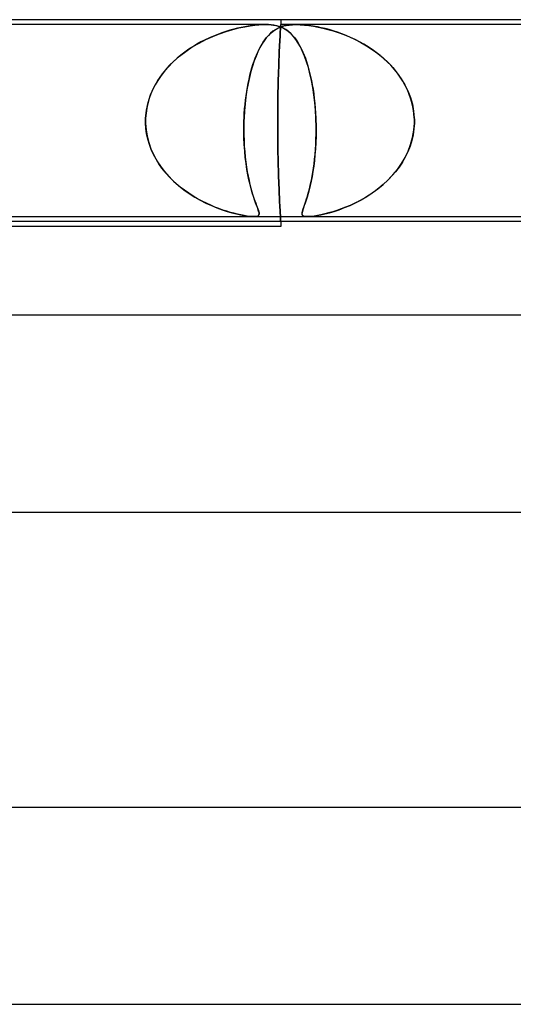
# Model space of a CAD drawing. Header units: millimetres. Extents: x -310 to 310, y -2 to 200.
# Tile 44 of 73: x 28 to 38, y 180 to 200. Entities that reach past the tile are written whole.
import ezdxf

# ---------------------------------------------------------------- set-up
doc = ezdxf.new("R2010")
doc.units = ezdxf.units.MM
doc.layers.add('HIDDEN', color=7, linetype='Continuous')
doc.layers.add('THICK', color=7, linetype='Continuous')

msp = doc.modelspace()

# ---------------------------------------------------------------- linework, layer by layer
at = {"layer": 'HIDDEN'}
for p, q in [((33, 200), (33, 199.9)), ((32.688, 199.9), (25.062, 199.9)), ((31.891, 199.762), (32.024, 199.8)), ((32.045, 199.806), (31.967, 199.785)), ((32.024, 199.8), (32.151, 199.832)), ((32.121, 199.825), (32.045, 199.806)), ((32.195, 199.842), (32.121, 199.825)), ((32.151, 199.832), (32.272, 199.857)), ((32.268, 199.856), (32.195, 199.842)), ((32.341, 199.869), (32.268, 199.856)), ((32.272, 199.857), (32.382, 199.876)), ((32.414, 199.88), (32.341, 199.869)), ((32.382, 199.876), (32.475, 199.888)), ((32.486, 199.889), (32.414, 199.88)), ((32.475, 199.888), (32.553, 199.895)), ((32.556, 199.895), (32.486, 199.889)), ((32.553, 199.895), (32.622, 199.899)), ((32.624, 199.899), (32.556, 199.895)), ((32.622, 199.899), (32.687, 199.9)), ((32.688, 199.9), (32.624, 199.899)), ((32.687, 199.9), (32.748, 199.899)), ((32.75, 199.899), (32.688, 199.9)), ((32.748, 199.899), (32.804, 199.895)), ((32.806, 199.895), (32.75, 199.899)), ((32.804, 199.895), (32.856, 199.889)), ((32.863, 199.888), (32.806, 199.895)), ((32.856, 199.889), (32.903, 199.88)), ((32.922, 199.876), (32.863, 199.888)), ((32.871, 199.785), (32.905, 199.807)), ((32.937, 199.824), (32.888, 199.797)), ((32.903, 199.88), (32.947, 199.869)), ((32.905, 199.807), (32.94, 199.826)), ((32.985, 199.857), (32.922, 199.876)), ((32.987, 199.847), (32.937, 199.824)), ((32.94, 199.826), (32.976, 199.843)), ((32.947, 199.869), (32.987, 199.856)), ((32.976, 199.843), (33.016, 199.858)), ((33.045, 199.832), (32.985, 199.857)), ((33.04, 199.866), (32.987, 199.847)), ((32.987, 199.856), (33.024, 199.842)), ((32.994, 199.797), (32.996, 199.825)), ((32.996, 199.825), (32.994, 199.797)), ((32.996, 199.825), (32.997, 199.848)), ((32.997, 199.848), (32.996, 199.825)), ((32.997, 199.848), (32.998, 199.867)), ((32.998, 199.867), (32.997, 199.848)), ((32.998, 199.867), (32.999, 199.882)), ((32.999, 199.882), (32.998, 199.867)), ((32.999, 199.882), (33, 199.892)), ((33, 199.892), (32.999, 199.882)), ((33, 199.898), (33, 199.9)), ((33, 199.9), (33, 199.898)), ((33.312, 199.9), (33, 199.9)), ((33, 199.892), (33, 199.898)), ((33, 199.898), (33, 199.892)), ((33.016, 199.858), (33.062, 199.872)), ((33.024, 199.842), (33.059, 199.825)), ((33.097, 199.88), (33.04, 199.866)), ((33.103, 199.8), (33.045, 199.832)), ((33.059, 199.825), (33.093, 199.806)), ((33.062, 199.872), (33.113, 199.883)), ((33.093, 199.806), (33.127, 199.785)), ((33.162, 199.891), (33.097, 199.88)), ((33.158, 199.762), (33.103, 199.8)), ((33.113, 199.883), (33.172, 199.892)), ((33.233, 199.898), (33.162, 199.891)), ((33.172, 199.892), (33.238, 199.898)), ((33.313, 199.9), (33.233, 199.898)), ((33.238, 199.898), (33.312, 199.9)), ((33.312, 199.9), (33.394, 199.898)), ((40.938, 199.9), (33.312, 199.9)), ((33.397, 199.898), (33.313, 199.9)), ((33.394, 199.898), (33.482, 199.892)), ((33.485, 199.891), (33.397, 199.898)), ((33.482, 199.892), (33.573, 199.882)), ((33.573, 199.882), (33.485, 199.891)), ((33.661, 199.869), (33.573, 199.882)), ((33.573, 199.882), (33.666, 199.868)), ((33.745, 199.854), (33.661, 199.869)), ((33.666, 199.868), (33.76, 199.851)), ((33.825, 199.837), (33.745, 199.854)), ((33.76, 199.851), (33.858, 199.83)), ((33.903, 199.819), (33.825, 199.837)), ((33.858, 199.83), (33.959, 199.804)), ((33.984, 199.798), (33.903, 199.819)), ((33.959, 199.804), (34.064, 199.774)), ((31.55, 199.631), (31.465, 199.591)), ((31.479, 199.598), (31.618, 199.661)), ((31.636, 199.668), (31.55, 199.631)), ((31.618, 199.661), (31.756, 199.715)), ((31.721, 199.702), (31.636, 199.668)), ((31.804, 199.733), (31.721, 199.702)), ((31.756, 199.715), (31.891, 199.762)), ((31.886, 199.76), (31.804, 199.733)), ((31.967, 199.785), (31.886, 199.76)), ((32.707, 199.63), (32.663, 199.572)), ((32.676, 199.59), (32.707, 199.631)), ((32.751, 199.682), (32.707, 199.63)), ((32.707, 199.631), (32.739, 199.668)), ((32.739, 199.668), (32.771, 199.702)), ((32.796, 199.726), (32.751, 199.682)), ((32.771, 199.702), (32.804, 199.733)), ((32.842, 199.764), (32.796, 199.726)), ((32.804, 199.733), (32.837, 199.761)), ((32.837, 199.761), (32.871, 199.785)), ((32.888, 199.797), (32.842, 199.764)), ((32.983, 199.598), (32.986, 199.645)), ((32.986, 199.645), (32.983, 199.598)), ((32.986, 199.645), (32.988, 199.689)), ((32.988, 199.689), (32.986, 199.645)), ((32.988, 199.689), (32.99, 199.729)), ((32.99, 199.729), (32.988, 199.689)), ((32.99, 199.729), (32.992, 199.765)), ((32.992, 199.765), (32.99, 199.729)), ((32.992, 199.765), (32.994, 199.797)), ((32.994, 199.797), (32.992, 199.765)), ((33.127, 199.785), (33.16, 199.76)), ((33.21, 199.715), (33.158, 199.762)), ((33.16, 199.76), (33.192, 199.733)), ((33.192, 199.733), (33.223, 199.702)), ((33.261, 199.661), (33.21, 199.715)), ((33.223, 199.702), (33.254, 199.668)), ((33.254, 199.668), (33.285, 199.631)), ((33.31, 199.598), (33.261, 199.661)), ((33.285, 199.631), (33.315, 199.591)), ((34.068, 199.773), (33.984, 199.798)), ((34.064, 199.774), (34.171, 199.739)), ((34.154, 199.745), (34.068, 199.773)), ((34.242, 199.714), (34.154, 199.745)), ((34.171, 199.739), (34.282, 199.699)), ((34.331, 199.679), (34.242, 199.714)), ((34.282, 199.699), (34.395, 199.652)), ((34.421, 199.641), (34.331, 199.679)), ((34.395, 199.652), (34.511, 199.599)), ((34.512, 199.598), (34.421, 199.641)), ((31.07, 199.356), (31.204, 199.446)), ((31.213, 199.451), (31.131, 199.398)), ((31.204, 199.446), (31.34, 199.526)), ((31.296, 199.501), (31.213, 199.451)), ((31.38, 199.548), (31.296, 199.501)), ((31.34, 199.526), (31.479, 199.598)), ((31.465, 199.591), (31.38, 199.548)), ((32.579, 199.432), (32.538, 199.35)), ((32.56, 199.396), (32.588, 199.449)), ((32.62, 199.506), (32.579, 199.432)), ((32.588, 199.449), (32.616, 199.499)), ((32.616, 199.499), (32.645, 199.546)), ((32.663, 199.572), (32.62, 199.506)), ((32.645, 199.546), (32.676, 199.59)), ((32.972, 199.376), (32.975, 199.435)), ((32.975, 199.435), (32.972, 199.376)), ((32.975, 199.435), (32.978, 199.492)), ((32.978, 199.492), (32.975, 199.435)), ((32.978, 199.492), (32.98, 199.547)), ((32.98, 199.547), (32.978, 199.492)), ((32.98, 199.547), (32.983, 199.598)), ((32.983, 199.598), (32.98, 199.547)), ((33.357, 199.526), (33.31, 199.598)), ((33.315, 199.591), (33.344, 199.548)), ((33.344, 199.548), (33.372, 199.501)), ((33.402, 199.446), (33.357, 199.526)), ((33.372, 199.501), (33.399, 199.451)), ((33.399, 199.451), (33.426, 199.398)), ((33.445, 199.356), (33.402, 199.446)), ((34.511, 199.599), (34.627, 199.539)), ((34.602, 199.552), (34.512, 199.598)), ((34.69, 199.503), (34.602, 199.552)), ((34.627, 199.539), (34.743, 199.471)), ((34.777, 199.45), (34.69, 199.503)), ((34.743, 199.471), (34.858, 199.397)), ((34.861, 199.395), (34.777, 199.45)), ((30.817, 199.147), (30.941, 199.256)), ((30.895, 199.218), (30.821, 199.151)), ((30.972, 199.281), (30.895, 199.218)), ((30.941, 199.256), (31.07, 199.356)), ((31.05, 199.341), (30.972, 199.281)), ((31.131, 199.398), (31.05, 199.341)), ((32.459, 199.156), (32.483, 199.221)), ((32.499, 199.26), (32.461, 199.163)), ((32.483, 199.221), (32.508, 199.282)), ((32.538, 199.35), (32.499, 199.26)), ((32.508, 199.282), (32.533, 199.341)), ((32.533, 199.341), (32.56, 199.396)), ((32.964, 199.182), (32.967, 199.25)), ((32.967, 199.25), (32.964, 199.182)), ((32.967, 199.25), (32.97, 199.314)), ((32.97, 199.314), (32.967, 199.25)), ((32.97, 199.314), (32.972, 199.376)), ((32.972, 199.376), (32.97, 199.314)), ((33.426, 199.398), (33.452, 199.341)), ((33.486, 199.256), (33.445, 199.356)), ((33.452, 199.341), (33.477, 199.281)), ((33.477, 199.281), (33.501, 199.218)), ((33.525, 199.147), (33.486, 199.256)), ((33.501, 199.218), (33.524, 199.151)), ((34.858, 199.397), (34.971, 199.314)), ((34.943, 199.336), (34.861, 199.395)), ((35.022, 199.274), (34.943, 199.336)), ((34.971, 199.314), (35.08, 199.225)), ((35.099, 199.208), (35.022, 199.274)), ((35.08, 199.225), (35.183, 199.129)), ((35.172, 199.139), (35.099, 199.208)), ((30.597, 198.903), (30.703, 199.029)), ((30.682, 199.006), (30.617, 198.929)), ((30.75, 199.08), (30.682, 199.006)), ((30.703, 199.029), (30.817, 199.147)), ((30.821, 199.151), (30.75, 199.08)), ((32.427, 199.058), (32.394, 198.947)), ((32.394, 198.947), (32.415, 199.019)), ((32.415, 199.019), (32.437, 199.089)), ((32.461, 199.163), (32.427, 199.058)), ((32.437, 199.089), (32.459, 199.156)), ((32.956, 198.957), (32.959, 199.035)), ((32.959, 199.035), (32.956, 198.957)), ((32.959, 199.035), (32.962, 199.11)), ((32.962, 199.11), (32.959, 199.035)), ((32.962, 199.11), (32.964, 199.182)), ((32.964, 199.182), (32.962, 199.11)), ((33.524, 199.151), (33.547, 199.08)), ((33.562, 199.029), (33.525, 199.147)), ((33.547, 199.08), (33.568, 199.006)), ((33.595, 198.903), (33.562, 199.029)), ((33.568, 199.006), (33.588, 198.929)), ((35.242, 199.068), (35.172, 199.139)), ((35.183, 199.129), (35.28, 199.026)), ((35.308, 198.993), (35.242, 199.068)), ((35.28, 199.026), (35.369, 198.917)), ((30.557, 198.848), (30.501, 198.764)), ((30.504, 198.768), (30.597, 198.903)), ((30.617, 198.929), (30.557, 198.848)), ((32.364, 198.828), (32.337, 198.703)), ((32.356, 198.793), (32.375, 198.871)), ((32.394, 198.947), (32.364, 198.828)), ((32.375, 198.871), (32.394, 198.947)), ((32.951, 198.794), (32.954, 198.877)), ((32.954, 198.877), (32.951, 198.794)), ((32.954, 198.877), (32.956, 198.957)), ((32.956, 198.957), (32.954, 198.877)), ((33.588, 198.929), (33.607, 198.848)), ((33.624, 198.768), (33.595, 198.903)), ((33.607, 198.848), (33.625, 198.764)), ((35.371, 198.915), (35.308, 198.993)), ((35.369, 198.917), (35.451, 198.801)), ((35.429, 198.834), (35.371, 198.915)), ((35.483, 198.75), (35.429, 198.834)), ((35.451, 198.801), (35.523, 198.679)), ((30.356, 198.476), (30.422, 198.625)), ((30.45, 198.677), (30.404, 198.587)), ((30.422, 198.625), (30.504, 198.768)), ((30.501, 198.764), (30.45, 198.677)), ((32.309, 198.544), (32.324, 198.629)), ((32.337, 198.703), (32.314, 198.572)), ((32.324, 198.629), (32.339, 198.713)), ((32.339, 198.713), (32.356, 198.793)), ((32.945, 198.533), (32.947, 198.622)), ((32.947, 198.622), (32.945, 198.533)), ((32.947, 198.622), (32.949, 198.709)), ((32.949, 198.709), (32.947, 198.622)), ((32.949, 198.709), (32.951, 198.794)), ((32.951, 198.794), (32.949, 198.709)), ((33.651, 198.625), (33.624, 198.768)), ((33.625, 198.764), (33.642, 198.677)), ((33.642, 198.677), (33.657, 198.587)), ((33.673, 198.476), (33.651, 198.625)), ((35.532, 198.663), (35.483, 198.75)), ((35.523, 198.679), (35.586, 198.552)), ((35.576, 198.573), (35.532, 198.663)), ((30.305, 198.321), (30.356, 198.476)), ((30.363, 198.494), (30.328, 198.398)), ((30.404, 198.587), (30.363, 198.494)), ((32.293, 198.435), (32.277, 198.294)), ((32.285, 198.367), (32.296, 198.456)), ((32.314, 198.572), (32.293, 198.435)), ((32.296, 198.456), (32.309, 198.544)), ((32.942, 198.353), (32.944, 198.444)), ((32.944, 198.444), (32.942, 198.353)), ((32.944, 198.444), (32.945, 198.533)), ((32.945, 198.533), (32.944, 198.444)), ((33.657, 198.587), (33.671, 198.494)), ((33.671, 198.494), (33.683, 198.398)), ((33.691, 198.321), (33.673, 198.476)), ((35.614, 198.482), (35.576, 198.573)), ((35.586, 198.552), (35.637, 198.42)), ((35.647, 198.388), (35.614, 198.482)), ((35.637, 198.42), (35.676, 198.283)), ((30.278, 198.202), (30.263, 198.102)), ((30.271, 198.162), (30.305, 198.321)), ((30.3, 198.301), (30.278, 198.202)), ((30.328, 198.398), (30.3, 198.301)), ((32.277, 198.294), (32.264, 198.148)), ((32.267, 198.186), (32.275, 198.277)), ((32.275, 198.277), (32.285, 198.367)), ((32.94, 198.171), (32.941, 198.262)), ((32.941, 198.262), (32.94, 198.171)), ((32.941, 198.262), (32.942, 198.353)), ((32.942, 198.353), (32.941, 198.262)), ((33.683, 198.398), (33.693, 198.301)), ((33.705, 198.162), (33.691, 198.321)), ((33.693, 198.301), (33.702, 198.202)), ((33.702, 198.202), (33.709, 198.102)), ((35.673, 198.293), (35.647, 198.388)), ((35.694, 198.196), (35.673, 198.293)), ((35.676, 198.283), (35.702, 198.142)), ((30.254, 197.983), (30.255, 198)), ((30.255, 198), (30.254, 197.983)), ((30.255, 198), (30.271, 198.162)), ((30.263, 198.102), (30.255, 198)), ((32.264, 198.148), (32.255, 198)), ((32.255, 198), (32.26, 198.093)), ((32.255, 198), (32.255, 197.983)), ((32.255, 197.983), (32.255, 198)), ((32.26, 198.093), (32.267, 198.186)), ((32.939, 197.989), (32.94, 198.08)), ((32.94, 198.08), (32.939, 197.989)), ((32.94, 198.08), (32.94, 198.171)), ((32.94, 198.171), (32.94, 198.08)), ((33.714, 198), (33.705, 198.162)), ((33.709, 198.102), (33.714, 198)), ((33.714, 198), (33.715, 197.983)), ((33.715, 197.983), (33.714, 198)), ((35.708, 198.099), (35.694, 198.196)), ((35.702, 198.142), (35.715, 198)), ((35.715, 198), (35.708, 198.099)), ((35.716, 197.983), (35.715, 198)), ((35.715, 198), (35.716, 197.983)), ((30.253, 197.967), (30.254, 197.983)), ((30.254, 197.983), (30.253, 197.967)), ((30.253, 197.95), (30.253, 197.967)), ((30.253, 197.967), (30.253, 197.95)), ((30.253, 197.933), (30.253, 197.95)), ((30.253, 197.95), (30.253, 197.933)), ((30.253, 197.917), (30.253, 197.933)), ((30.253, 197.933), (30.253, 197.917)), ((30.254, 197.9), (30.253, 197.917)), ((30.253, 197.917), (30.254, 197.9)), ((30.261, 197.79), (30.254, 197.9)), ((30.254, 197.9), (30.263, 197.766)), ((32.252, 197.9), (32.25, 197.781)), ((32.25, 197.753), (32.252, 197.9)), ((32.253, 197.933), (32.252, 197.917)), ((32.252, 197.917), (32.253, 197.933)), ((32.252, 197.917), (32.252, 197.9)), ((32.252, 197.9), (32.252, 197.917)), ((32.254, 197.967), (32.253, 197.95)), ((32.253, 197.95), (32.254, 197.967)), ((32.253, 197.95), (32.253, 197.933)), ((32.253, 197.933), (32.253, 197.95)), ((32.255, 197.983), (32.254, 197.967)), ((32.254, 197.967), (32.255, 197.983)), ((32.939, 197.9), (32.939, 197.989)), ((32.939, 197.989), (32.939, 197.9)), ((32.939, 197.813), (32.939, 197.9)), ((32.939, 197.9), (32.939, 197.813)), ((32.94, 197.726), (32.939, 197.813)), ((32.939, 197.813), (32.94, 197.726)), ((33.715, 197.983), (33.716, 197.967)), ((33.716, 197.967), (33.715, 197.983)), ((33.716, 197.967), (33.716, 197.95)), ((33.716, 197.95), (33.716, 197.967)), ((33.716, 197.95), (33.717, 197.933)), ((33.717, 197.933), (33.716, 197.95)), ((33.717, 197.933), (33.717, 197.917)), ((33.717, 197.917), (33.717, 197.933)), ((33.717, 197.917), (33.718, 197.9)), ((33.718, 197.9), (33.717, 197.917)), ((33.718, 197.9), (33.719, 197.766)), ((33.719, 197.79), (33.718, 197.9)), ((35.705, 197.753), (35.716, 197.9)), ((35.716, 197.9), (35.708, 197.781)), ((35.716, 197.967), (35.716, 197.983)), ((35.716, 197.983), (35.716, 197.967)), ((35.716, 197.95), (35.716, 197.967)), ((35.716, 197.967), (35.716, 197.95)), ((35.717, 197.933), (35.716, 197.95)), ((35.716, 197.95), (35.717, 197.933)), ((35.716, 197.917), (35.717, 197.933)), ((35.717, 197.933), (35.716, 197.917)), ((35.716, 197.9), (35.716, 197.917)), ((35.716, 197.917), (35.716, 197.9)), ((30.276, 197.68), (30.261, 197.79)), ((30.263, 197.766), (30.285, 197.633)), ((30.299, 197.572), (30.276, 197.68)), ((30.285, 197.633), (30.319, 197.503)), ((32.25, 197.781), (32.251, 197.663)), ((32.253, 197.608), (32.25, 197.753)), ((32.251, 197.663), (32.255, 197.545)), ((32.259, 197.467), (32.253, 197.608)), ((32.94, 197.637), (32.94, 197.726)), ((32.94, 197.726), (32.94, 197.637)), ((32.941, 197.549), (32.94, 197.637)), ((32.94, 197.637), (32.941, 197.549)), ((33.718, 197.633), (33.714, 197.503)), ((33.717, 197.572), (33.719, 197.68)), ((33.719, 197.766), (33.718, 197.633)), ((33.719, 197.68), (33.719, 197.79)), ((35.641, 197.467), (35.68, 197.608)), ((35.691, 197.663), (35.664, 197.545)), ((35.68, 197.608), (35.705, 197.753)), ((35.708, 197.781), (35.691, 197.663)), ((30.331, 197.466), (30.299, 197.572)), ((30.319, 197.503), (30.364, 197.376)), ((30.369, 197.363), (30.331, 197.466)), ((32.255, 197.545), (32.261, 197.431)), ((32.268, 197.331), (32.259, 197.467)), ((32.261, 197.431), (32.269, 197.319)), ((32.942, 197.46), (32.941, 197.549)), ((32.941, 197.549), (32.942, 197.46)), ((32.944, 197.372), (32.942, 197.46)), ((32.942, 197.46), (32.944, 197.372)), ((33.706, 197.363), (33.712, 197.466)), ((33.714, 197.503), (33.707, 197.376)), ((33.712, 197.466), (33.717, 197.572)), ((35.628, 197.431), (35.584, 197.319)), ((35.589, 197.331), (35.641, 197.467)), ((35.664, 197.545), (35.628, 197.431)), ((30.364, 197.376), (30.419, 197.253)), ((30.414, 197.264), (30.369, 197.363)), ((30.466, 197.167), (30.414, 197.264)), ((30.419, 197.253), (30.485, 197.135)), ((32.281, 197.201), (32.268, 197.331)), ((32.269, 197.319), (32.28, 197.212)), ((32.28, 197.212), (32.292, 197.107)), ((32.296, 197.077), (32.281, 197.201)), ((32.945, 197.285), (32.944, 197.372)), ((32.944, 197.372), (32.945, 197.285)), ((32.947, 197.198), (32.945, 197.285)), ((32.945, 197.285), (32.947, 197.198)), ((33.697, 197.253), (33.685, 197.135)), ((33.689, 197.167), (33.698, 197.264)), ((33.707, 197.376), (33.697, 197.253)), ((33.698, 197.264), (33.706, 197.363)), ((35.454, 197.077), (35.527, 197.201)), ((35.532, 197.212), (35.473, 197.107)), ((35.527, 197.201), (35.589, 197.331)), ((35.584, 197.319), (35.532, 197.212)), ((30.523, 197.075), (30.466, 197.167)), ((30.485, 197.135), (30.558, 197.023)), ((30.585, 196.986), (30.523, 197.075)), ((30.558, 197.023), (30.64, 196.916)), ((32.292, 197.107), (32.306, 197.007)), ((32.314, 196.96), (32.296, 197.077)), ((32.306, 197.007), (32.322, 196.912)), ((32.949, 197.113), (32.947, 197.198)), ((32.947, 197.198), (32.949, 197.113)), ((32.951, 197.03), (32.949, 197.113)), ((32.949, 197.113), (32.951, 197.03)), ((32.953, 196.949), (32.951, 197.03)), ((32.951, 197.03), (32.953, 196.949)), ((33.671, 197.023), (33.656, 196.916)), ((33.666, 196.986), (33.678, 197.075)), ((33.685, 197.135), (33.671, 197.023)), ((33.678, 197.075), (33.689, 197.167)), ((35.406, 197.007), (35.334, 196.912)), ((35.371, 196.96), (35.454, 197.077)), ((35.473, 197.107), (35.406, 197.007)), ((30.652, 196.901), (30.585, 196.986)), ((30.64, 196.916), (30.729, 196.815)), ((30.724, 196.82), (30.652, 196.901)), ((30.799, 196.743), (30.724, 196.82)), ((30.729, 196.815), (30.824, 196.719)), ((32.333, 196.849), (32.314, 196.96)), ((32.322, 196.912), (32.339, 196.821)), ((32.355, 196.746), (32.333, 196.849)), ((32.339, 196.821), (32.357, 196.734)), ((32.955, 196.87), (32.953, 196.949)), ((32.953, 196.949), (32.955, 196.87)), ((32.958, 196.793), (32.955, 196.87)), ((32.955, 196.87), (32.958, 196.793)), ((33.638, 196.815), (33.62, 196.719)), ((33.625, 196.743), (33.639, 196.82)), ((33.656, 196.916), (33.638, 196.815)), ((33.639, 196.82), (33.653, 196.901)), ((33.653, 196.901), (33.666, 196.986)), ((35.255, 196.821), (35.172, 196.734)), ((35.183, 196.746), (35.281, 196.849)), ((35.334, 196.912), (35.255, 196.821)), ((35.281, 196.849), (35.371, 196.96)), ((30.878, 196.669), (30.799, 196.743)), ((30.824, 196.719), (30.924, 196.63)), ((30.96, 196.6), (30.878, 196.669)), ((30.924, 196.63), (31.029, 196.547)), ((31.045, 196.535), (30.96, 196.6)), ((32.377, 196.649), (32.355, 196.746)), ((32.357, 196.734), (32.376, 196.653)), ((32.376, 196.653), (32.396, 196.576)), ((32.4, 196.561), (32.377, 196.649)), ((32.96, 196.72), (32.958, 196.793)), ((32.958, 196.793), (32.96, 196.72)), ((32.963, 196.649), (32.96, 196.72)), ((32.96, 196.72), (32.963, 196.649)), ((32.966, 196.581), (32.963, 196.649)), ((32.963, 196.649), (32.966, 196.581)), ((33.577, 196.535), (33.593, 196.6)), ((33.6, 196.63), (33.58, 196.547)), ((33.593, 196.6), (33.609, 196.669)), ((33.62, 196.719), (33.6, 196.63)), ((33.609, 196.669), (33.625, 196.743)), ((34.973, 196.561), (35.08, 196.649)), ((35.084, 196.653), (34.992, 196.576)), ((35.08, 196.649), (35.183, 196.746)), ((35.172, 196.734), (35.084, 196.653)), ((31.029, 196.547), (31.139, 196.469)), ((31.132, 196.474), (31.045, 196.535)), ((31.221, 196.416), (31.132, 196.474)), ((31.139, 196.469), (31.252, 196.398)), ((31.311, 196.363), (31.221, 196.416)), ((32.396, 196.576), (32.416, 196.505)), ((32.423, 196.48), (32.4, 196.561)), ((32.416, 196.505), (32.436, 196.439)), ((32.446, 196.407), (32.423, 196.48)), ((32.436, 196.439), (32.455, 196.378)), ((32.468, 196.34), (32.446, 196.407)), ((32.968, 196.517), (32.966, 196.581)), ((32.966, 196.581), (32.968, 196.517)), ((32.971, 196.456), (32.968, 196.517)), ((32.968, 196.517), (32.971, 196.456)), ((32.974, 196.397), (32.971, 196.456)), ((32.971, 196.456), (32.974, 196.397)), ((33.527, 196.363), (33.544, 196.416)), ((33.559, 196.469), (33.538, 196.398)), ((33.544, 196.416), (33.56, 196.474)), ((33.58, 196.547), (33.559, 196.469)), ((33.56, 196.474), (33.577, 196.535)), ((34.636, 196.34), (34.75, 196.407)), ((34.8, 196.439), (34.703, 196.378)), ((34.75, 196.407), (34.862, 196.48)), ((34.897, 196.504), (34.8, 196.439)), ((34.862, 196.48), (34.973, 196.561)), ((34.992, 196.576), (34.897, 196.504)), ((31.252, 196.398), (31.366, 196.332)), ((31.401, 196.314), (31.311, 196.363)), ((31.366, 196.332), (31.481, 196.274)), ((31.49, 196.27), (31.401, 196.314)), ((31.481, 196.274), (31.594, 196.223)), ((31.577, 196.23), (31.49, 196.27)), ((31.663, 196.194), (31.577, 196.23)), ((31.594, 196.223), (31.705, 196.177)), ((32.455, 196.378), (32.474, 196.323)), ((32.489, 196.281), (32.468, 196.34)), ((32.474, 196.323), (32.492, 196.274)), ((32.509, 196.228), (32.489, 196.281)), ((32.492, 196.274), (32.508, 196.229)), ((32.508, 196.229), (32.523, 196.19)), ((32.526, 196.182), (32.509, 196.228)), ((32.976, 196.34), (32.974, 196.397)), ((32.974, 196.397), (32.976, 196.34)), ((32.979, 196.285), (32.976, 196.34)), ((32.976, 196.34), (32.979, 196.285)), ((32.981, 196.234), (32.979, 196.285)), ((32.979, 196.285), (32.981, 196.234)), ((32.984, 196.186), (32.981, 196.234)), ((32.981, 196.234), (32.984, 196.186)), ((33.48, 196.223), (33.464, 196.177)), ((33.47, 196.194), (33.483, 196.23)), ((33.498, 196.274), (33.48, 196.223)), ((33.483, 196.23), (33.497, 196.27)), ((33.497, 196.27), (33.512, 196.314)), ((33.518, 196.332), (33.498, 196.274)), ((33.512, 196.314), (33.527, 196.363)), ((33.538, 196.398), (33.518, 196.332)), ((34.299, 196.182), (34.41, 196.228)), ((34.412, 196.229), (34.319, 196.19)), ((34.41, 196.228), (34.522, 196.281)), ((34.508, 196.274), (34.412, 196.229)), ((34.605, 196.323), (34.508, 196.274)), ((34.522, 196.281), (34.636, 196.34)), ((34.703, 196.378), (34.605, 196.323)), ((31.746, 196.162), (31.663, 196.194)), ((31.705, 196.177), (31.812, 196.138)), ((31.827, 196.133), (31.746, 196.162)), ((31.812, 196.138), (31.914, 196.105)), ((31.904, 196.108), (31.827, 196.133)), ((31.978, 196.086), (31.904, 196.108)), ((31.914, 196.105), (32.01, 196.077)), ((32.049, 196.067), (31.978, 196.086)), ((32.01, 196.077), (32.1, 196.054)), ((32.121, 196.049), (32.049, 196.067)), ((32.1, 196.054), (32.182, 196.036)), ((32.19, 196.034), (32.121, 196.049)), ((32.182, 196.036), (32.251, 196.022)), ((32.257, 196.022), (32.19, 196.034)), ((32.251, 196.022), (32.309, 196.013)), ((32.319, 196.012), (32.257, 196.022)), ((32.309, 196.013), (32.357, 196.007)), ((32.373, 196.005), (32.319, 196.012)), ((32.357, 196.007), (32.395, 196.003)), ((32.419, 196.001), (32.373, 196.005)), ((32.395, 196.003), (32.429, 196.001)), ((32.458, 196), (32.419, 196.001)), ((32.429, 196.001), (32.458, 196)), ((32.49, 196.001), (32.458, 196)), ((32.458, 196), (32.483, 196.001)), ((32.483, 196.001), (32.504, 196.003)), ((32.517, 196.005), (32.49, 196.001)), ((32.504, 196.003), (32.522, 196.007)), ((32.537, 196.012), (32.517, 196.005)), ((32.522, 196.007), (32.538, 196.013)), ((32.523, 196.19), (32.536, 196.155)), ((32.541, 196.141), (32.526, 196.182)), ((32.536, 196.155), (32.547, 196.124)), ((32.551, 196.023), (32.537, 196.012)), ((32.538, 196.013), (32.551, 196.022)), ((32.552, 196.107), (32.541, 196.141)), ((32.547, 196.124), (32.555, 196.098)), ((32.559, 196.037), (32.551, 196.023)), ((32.551, 196.022), (32.559, 196.036)), ((32.56, 196.078), (32.552, 196.107)), ((32.555, 196.098), (32.56, 196.074)), ((32.562, 196.054), (32.559, 196.037)), ((32.559, 196.036), (32.562, 196.054)), ((32.562, 196.054), (32.56, 196.078)), ((32.56, 196.074), (32.562, 196.054)), ((32.986, 196.141), (32.984, 196.186)), ((32.984, 196.186), (32.986, 196.141)), ((32.989, 196.099), (32.986, 196.141)), ((32.986, 196.141), (32.989, 196.099)), ((32.991, 196.061), (32.989, 196.099)), ((32.989, 196.099), (32.991, 196.061)), ((32.993, 196.027), (32.991, 196.061)), ((32.991, 196.061), (32.993, 196.027)), ((32.994, 195.997), (32.993, 196.027)), ((32.993, 196.027), (32.994, 195.997)), ((33.435, 196.077), (33.433, 196.054)), ((33.433, 196.054), (33.437, 196.036)), ((33.434, 196.067), (33.437, 196.086)), ((33.434, 196.049), (33.434, 196.067)), ((33.438, 196.034), (33.434, 196.049)), ((33.441, 196.105), (33.435, 196.077)), ((33.437, 196.086), (33.442, 196.108)), ((33.437, 196.036), (33.445, 196.022)), ((33.446, 196.022), (33.438, 196.034)), ((33.451, 196.138), (33.441, 196.105)), ((33.442, 196.108), (33.449, 196.133)), ((33.445, 196.022), (33.458, 196.013)), ((33.461, 196.012), (33.446, 196.022)), ((33.449, 196.133), (33.459, 196.162)), ((33.464, 196.177), (33.451, 196.138)), ((33.458, 196.013), (33.474, 196.007)), ((33.459, 196.162), (33.47, 196.194)), ((33.481, 196.005), (33.461, 196.012)), ((33.474, 196.007), (33.493, 196.003)), ((33.507, 196.001), (33.481, 196.005)), ((33.493, 196.003), (33.514, 196.001)), ((33.539, 196), (33.507, 196.001)), ((33.514, 196.001), (33.539, 196)), ((33.539, 196), (33.569, 196.001)), ((33.578, 196.001), (33.539, 196)), ((33.569, 196.001), (33.602, 196.003)), ((33.626, 196.005), (33.578, 196.001)), ((33.602, 196.003), (33.639, 196.007)), ((33.682, 196.012), (33.626, 196.005)), ((33.639, 196.007), (33.686, 196.013)), ((33.747, 196.023), (33.682, 196.012)), ((33.686, 196.013), (33.743, 196.022)), ((33.743, 196.022), (33.813, 196.036)), ((33.818, 196.037), (33.747, 196.023)), ((33.813, 196.036), (33.897, 196.054)), ((33.895, 196.054), (33.818, 196.037)), ((33.974, 196.074), (33.895, 196.054)), ((33.897, 196.054), (33.989, 196.078)), ((34.057, 196.098), (33.974, 196.074)), ((33.989, 196.078), (34.087, 196.107)), ((34.14, 196.124), (34.057, 196.098)), ((34.087, 196.107), (34.191, 196.141)), ((34.228, 196.155), (34.14, 196.124)), ((34.191, 196.141), (34.299, 196.182)), ((34.319, 196.19), (34.228, 196.155)), ((32.996, 195.971), (32.994, 195.997)), ((32.994, 195.997), (32.996, 195.971)), ((32.997, 195.949), (32.996, 195.971)), ((32.996, 195.971), (32.997, 195.949)), ((32.998, 195.931), (32.997, 195.949)), ((32.997, 195.949), (32.998, 195.931)), ((32.999, 195.917), (32.998, 195.931)), ((32.998, 195.931), (32.999, 195.917)), ((33, 195.908), (32.999, 195.917)), ((32.999, 195.917), (33, 195.908)), ((33, 195.902), (33, 195.908)), ((33, 195.908), (33, 195.902)), ((33, 195.9), (33, 195.902)), ((33, 195.902), (33, 195.9))]:
    msp.add_line(p, q, dxfattribs=at)
at = {"layer": 'THICK'}
for p, q in [((163, 200), (-163, 200)), ((-79.762, 196), (79.762, 196)), ((33, 195.8), (-33, 195.8)), ((79.456, 195.9), (16.5, 195.9)), ((33, 195.9), (33, 195.8)), ((167.25, 194), (-167.25, 194)), ((-82.076, 190), (82.076, 190)), ((172.5, 184), (-172.5, 184)), ((-84.662, 180), (84.662, 180))]:
    msp.add_line(p, q, dxfattribs=at)

doc.saveas('drawing.dxf')
